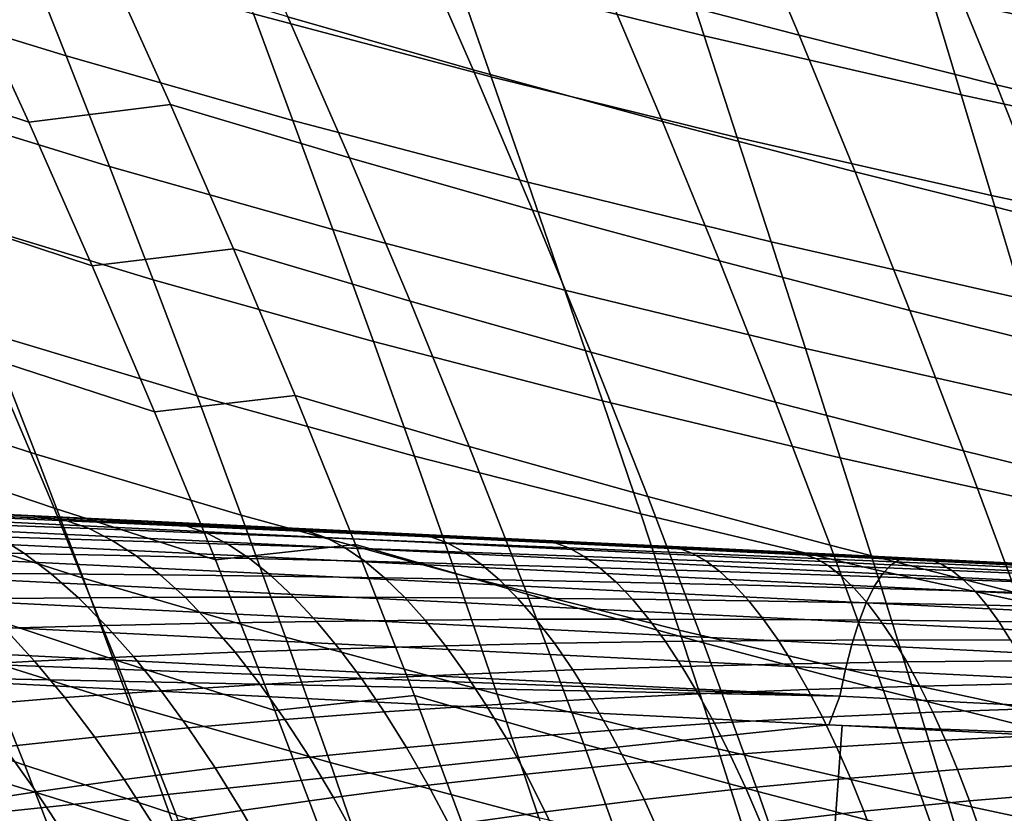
# Model space of a CAD drawing. Header units: metres. Extents: x -25 to 132, y -25 to 25.
# Tile 140 of 256: x 26.15 to 28.96, y 9.92 to 12.19. Entities that reach past the tile are written whole.
import ezdxf

# ---------------------------------------------------------------- set-up
doc = ezdxf.new("R2010")
doc.units = ezdxf.units.M
doc.layers.add('solid_12_061_071_XXX', color=7, linetype='CONTINUOUS')

msp = doc.modelspace()

# ---------------------------------------------------------------- linework, layer by layer
at = {"layer": 'solid_12_061_071_XXX'}
for points in [[(27.648829, 12.681458, 79.724388), (27.817831, 12.293667, 79.954895), (28.374325, 12.147432, 79.799515), (28.211538, 12.533328, 79.580048)], [(27.291101, 12.609614, 38.646351), (28.010946, 12.430842, 39.700844), (28.1033, 12.146366, 39.375706), (27.391764, 12.322473, 38.30864)], [(25.524174, 12.592406, 34.702324), (26.157631, 12.396644, 35.802086), (26.279734, 12.088529, 35.464615), (25.655859, 12.280524, 34.352661)], [(26.733553, 12.598068, 80.307289), (26.912964, 12.200327, 80.552597), (27.443132, 12.048524, 80.358093), (27.270557, 12.44382, 80.124306)], [(28.211538, 12.533328, 79.580048), (28.374325, 12.147432, 79.799515), (28.938671, 12.005689, 79.658173), (28.781796, 12.389837, 79.449234)], [(28.670816, 12.535176, 41.07106), (29.442549, 12.368931, 42.095802), (29.517378, 12.095306, 41.7845), (28.753036, 12.259482, 40.747169)], [(26.703081, 12.505798, 37.233761), (27.391764, 12.322473, 38.30864), (27.494408, 12.028385, 37.982967), (26.814425, 12.208618, 36.895809)], [(25.495972, 12.465826, 81.354866), (25.688768, 12.058348, 81.615974), (26.172237, 11.898863, 81.366745), (25.987059, 12.303079, 81.11734)], [(27.270557, 12.44382, 80.124306), (27.443132, 12.048524, 80.358093), (27.983896, 11.900667, 80.177643), (27.817831, 12.293667, 79.954895)], [(28.010946, 12.430842, 39.700844), (28.753036, 12.259482, 40.747169), (28.837584, 11.977476, 40.434383), (28.1033, 12.146366, 39.375706)], [(26.157631, 12.396644, 35.802086), (26.814425, 12.208618, 36.895809), (26.927456, 11.904054, 36.570351), (26.279734, 12.088529, 35.464615)], [(28.781796, 12.389837, 79.449234), (28.938671, 12.005689, 79.658173), (29.509039, 11.87028, 79.530312), (29.357746, 12.25288, 79.331314)], [(26.172237, 11.898863, 81.366745), (26.57769, 11.949301, 81.008583), (26.394299, 12.355766, 80.760651), (25.987059, 12.303079, 81.11734)], [(26.394299, 12.355766, 80.760651), (26.57769, 11.949301, 81.008583), (27.089251, 11.796725, 80.789124), (26.912964, 12.200327, 80.552597)], [(27.391764, 12.322473, 38.30864), (28.1033, 12.146366, 39.375706), (28.197741, 11.855169, 39.062122), (27.494408, 12.028385, 37.982967)], [(25.655859, 12.280524, 34.352661), (26.279734, 12.088529, 35.464615), (26.403202, 11.772576, 35.140091), (25.78874, 11.960539, 34.01643)], [(27.817831, 12.293667, 79.954895), (27.983896, 11.900667, 80.177643), (28.534185, 11.756588, 80.011688), (28.374325, 12.147432, 79.799515)], [(28.753036, 12.259482, 40.747169), (29.517378, 12.095306, 41.7845), (29.594604, 11.815572, 41.483822), (28.837584, 11.977476, 40.434383)], [(26.814425, 12.208618, 36.895809), (27.494408, 12.028385, 37.982967), (27.598869, 11.727153, 37.669304), (26.927456, 11.904054, 36.570351)], [(26.912964, 12.200327, 80.552597), (27.089251, 11.796725, 80.789124), (27.612633, 11.647641, 80.583641), (27.443132, 12.048524, 80.358093)], [(28.1033, 12.146366, 39.375706), (28.837584, 11.977476, 40.434383), (28.924311, 11.688965, 40.132671), (28.197741, 11.855169, 39.062122)], [(28.374325, 12.147432, 79.799515), (28.534185, 11.756588, 80.011688), (29.092623, 11.616841, 79.860275), (28.938671, 12.005689, 79.658173)], [(26.279734, 12.088529, 35.464615), (26.927456, 11.904054, 36.570351), (27.042006, 11.591907, 36.257351), (26.403202, 11.772576, 35.140091)], [(25.688768, 12.058348, 81.615974), (25.878029, 11.644221, 81.866982), (26.353994, 11.488287, 81.606628), (26.172237, 11.898863, 81.366745)], [(27.443132, 12.048524, 80.358093), (27.612633, 11.647641, 80.583641), (28.146925, 11.502347, 80.392662), (27.983896, 11.900667, 80.177643)], [(27.494408, 12.028385, 37.982967), (28.197741, 11.855169, 39.062122), (28.294117, 11.557056, 38.760067), (27.598869, 11.727153, 37.669304)], [(28.938671, 12.005689, 79.658173), (29.092623, 11.616841, 79.860275), (29.657396, 11.483222, 79.7229), (29.509039, 11.87028, 79.530312)], [(28.837584, 11.977476, 40.434383), (29.594604, 11.815572, 41.483822), (29.674097, 11.529537, 41.193748), (28.924311, 11.688965, 40.132671)], [(25.78874, 11.960539, 34.01643), (26.403202, 11.772576, 35.140091), (26.527851, 11.448586, 34.828484), (25.922625, 11.632246, 33.693604)], [(26.353994, 11.488287, 81.606628), (26.757732, 11.536568, 81.247185), (26.57769, 11.949301, 81.008583), (26.172237, 11.898863, 81.366745)], [(26.57769, 11.949301, 81.008583), (26.757732, 11.536568, 81.247185), (27.262262, 11.387138, 81.016891), (27.089251, 11.796725, 80.789124)], [(26.927456, 11.904054, 36.570351), (27.598869, 11.727153, 37.669304), (27.704988, 11.418579, 37.367615), (27.042006, 11.591907, 36.257351)], [(27.983896, 11.900667, 80.177643), (28.146925, 11.502347, 80.392662), (28.691031, 11.36068, 80.216614), (28.534185, 11.756588, 80.011688)], [(28.197741, 11.855169, 39.062122), (28.924311, 11.688965, 40.132671), (29.013077, 11.393753, 39.842003), (28.294117, 11.557056, 38.760067)], [(27.089251, 11.796725, 80.789124), (27.262262, 11.387138, 81.016891), (27.778917, 11.241045, 80.800957), (27.612633, 11.647641, 80.583641)], [(26.403202, 11.772576, 35.140091), (27.042006, 11.591907, 36.257351), (27.157904, 11.271978, 35.956783), (26.527851, 11.448586, 34.828484)], [(28.534185, 11.756588, 80.011688), (28.691031, 11.36068, 80.216614), (29.243565, 11.22318, 80.055565), (29.092623, 11.616841, 79.860275)], [(27.598869, 11.727153, 37.669304), (28.294117, 11.557056, 38.760067), (28.392277, 11.251831, 38.469501), (27.704988, 11.418579, 37.367615)], [(28.924311, 11.688965, 40.132671), (29.674097, 11.529537, 41.193748), (29.755714, 11.237011, 40.914242), (29.013077, 11.393753, 39.842003)], [(25.878029, 11.644221, 81.866982), (26.063467, 11.223291, 82.107826), (26.532055, 11.071195, 81.836937), (26.353994, 11.488287, 81.606628)], [(25.922625, 11.632246, 33.693604), (26.527851, 11.448586, 34.828484), (26.653492, 11.116353, 34.52977), (26.057306, 11.295439, 33.384151)], [(27.612633, 11.647641, 80.583641), (27.778917, 11.241045, 80.800957), (28.306776, 11.098578, 80.599945), (28.146925, 11.502347, 80.392662)], [(27.042006, 11.591907, 36.257351), (27.704988, 11.418579, 37.367615), (27.812605, 11.102467, 37.077873), (27.157904, 11.271978, 35.956783)], [(28.294117, 11.557056, 38.760067), (29.013077, 11.393753, 39.842003), (29.103737, 11.09165, 39.562347), (28.392277, 11.251831, 38.469501)], [(26.532055, 11.071195, 81.836937), (26.934162, 11.117409, 81.476418), (26.757732, 11.536568, 81.247185), (26.353994, 11.488287, 81.606628)], [(26.757732, 11.536568, 81.247185), (26.934162, 11.117409, 81.476418), (27.431747, 10.971403, 81.235832), (27.262262, 11.387138, 81.016891)], [(28.146925, 11.502347, 80.392662), (28.306776, 11.098578, 80.599945), (28.844719, 10.959579, 80.414276), (28.691031, 11.36068, 80.216614)], [(25.486416, 11.481763, 32.232838), (26.057306, 11.295439, 33.384151), (26.192503, 10.949863, 33.088066), (25.630911, 11.13107, 31.926313)], [(26.527851, 11.448586, 34.828484), (27.157904, 11.271978, 35.956783), (27.274967, 10.944062, 35.668621), (26.653492, 11.116353, 34.52977)], [(27.704988, 11.418579, 37.367615), (28.392277, 11.251831, 38.469501), (28.492069, 10.9393, 38.190399), (27.812605, 11.102467, 37.077873)], [(25.608545, 11.379149, 82.390076), (25.797422, 10.946959, 82.630981), (26.244797, 10.7954, 82.338455), (26.063467, 11.223291, 82.107826)], [(27.262262, 11.387138, 81.016891), (27.431747, 10.971403, 81.235832), (27.94174, 10.828573, 81.009979), (27.778917, 11.241045, 80.800957)], [(28.691031, 11.36068, 80.216614), (28.844719, 10.959579, 80.414276), (29.391359, 10.824577, 80.244034), (29.243565, 11.22318, 80.055565)], [(26.057306, 11.295439, 33.384151), (26.653492, 11.116353, 34.52977), (26.779854, 10.77562, 34.243935), (26.192503, 10.949863, 33.088066)], [(27.157904, 11.271978, 35.956783), (27.812605, 11.102467, 37.077873), (27.921551, 10.778611, 36.800049), (27.274967, 10.944062, 35.668621)], [(27.778917, 11.241045, 80.800957), (27.94174, 10.828573, 81.009979), (28.463207, 10.689199, 80.799431), (28.306776, 11.098578, 80.599945)], [(28.392277, 11.251831, 38.469501), (29.103737, 11.09165, 39.562347), (29.196148, 10.782462, 39.293678), (28.492069, 10.9393, 38.190399)], [(26.063467, 11.223291, 82.107826), (26.244797, 10.7954, 82.338455), (26.706144, 10.647424, 82.057594), (26.532055, 11.071195, 81.836937)], [(25.630911, 11.13107, 31.926313), (26.192503, 10.949863, 33.088066), (26.327896, 10.595249, 32.805351), (25.775362, 10.771059, 31.633644)], [(26.706144, 10.647424, 82.057594), (27.106701, 10.69165, 81.696198), (26.934162, 11.117409, 81.476418), (26.532055, 11.071195, 81.836937)], [(26.934162, 11.117409, 81.476418), (27.106701, 10.69165, 81.696198), (27.597433, 10.549351, 81.445877), (27.431747, 10.971403, 81.235832)], [(26.653492, 11.116353, 34.52977), (27.274967, 10.944062, 35.668621), (27.392942, 10.607903, 35.392853), (26.779854, 10.77562, 34.243935)], [(27.812605, 11.102467, 37.077873), (28.492069, 10.9393, 38.190399), (28.59333, 10.619258, 37.922733), (27.921551, 10.778611, 36.800049)], [(28.306776, 11.098578, 80.599945), (28.463207, 10.689199, 80.799431), (28.995018, 10.55313, 80.604607), (28.844719, 10.959579, 80.414276)], [(22.184422, 10.944852, 137.411087), (28.637184, 10.633205, 139.188629), (28.661581, 10.648509, 139.102371), (22.208569, 10.959671, 137.326172)], [(22.208569, 10.959671, 137.326172), (28.661581, 10.648509, 139.102371), (25.919558, 10.786181, 138.255295), (22.224493, 10.964267, 137.237152)], [(26.192503, 10.949863, 33.088066), (26.779854, 10.77562, 34.243935), (26.906631, 10.426114, 33.970982), (26.327896, 10.595249, 32.805351)], [(27.431747, 10.971403, 81.235832), (27.597433, 10.549351, 81.445877), (28.100836, 10.410059, 81.210632), (27.94174, 10.828573, 81.009979)], [(28.844719, 10.959579, 80.414276), (28.995018, 10.55313, 80.604607), (29.53578, 10.420879, 80.425613), (29.391359, 10.824577, 80.244034)], [(22.160448, 10.91963, 137.493576), (28.612972, 10.607179, 139.272324), (28.637184, 10.633205, 139.188629), (22.184422, 10.944852, 137.411087)], [(25.797422, 10.946959, 82.630981), (25.981737, 10.507358, 82.861015), (26.421732, 10.360387, 82.5588), (26.244797, 10.7954, 82.338455)], [(27.274967, 10.944062, 35.668621), (27.921551, 10.778611, 36.800049), (28.031576, 10.446757, 36.534138), (27.392942, 10.607903, 35.392853)], [(28.492069, 10.9393, 38.190399), (29.196148, 10.782462, 39.293678), (29.290154, 10.465987, 39.035965), (28.59333, 10.619258, 37.922733)], [(22.136986, 10.884367, 137.572433), (28.5893, 10.57081, 139.352249), (28.612972, 10.607179, 139.272324), (22.160448, 10.91963, 137.493576)], [(22.114372, 10.839564, 137.646561), (28.566517, 10.524634, 139.4272), (28.5893, 10.57081, 139.352249), (22.136986, 10.884367, 137.572433)], [(22.092928, 10.785859, 137.714905), (28.544954, 10.469331, 139.496094), (28.566517, 10.524634, 139.4272), (22.114372, 10.839564, 137.646561)], [(27.94174, 10.828573, 81.009979), (28.100836, 10.410059, 81.210632), (28.615971, 10.274047, 80.991043), (28.463207, 10.689199, 80.799431)], [(22.072958, 10.724019, 137.776474), (28.524933, 10.405712, 139.557907), (28.544954, 10.469331, 139.496094), (22.092928, 10.785859, 137.714905)], [(25.855934, 10.788466, 134.499863), (25.915869, 10.786451, 134.595734), (26.191805, 10.772574, 134.661484)], [(25.855934, 10.788466, 134.499863), (26.191805, 10.772574, 134.661484), (26.281225, 10.759418, 134.536133), (25.941504, 10.77424, 134.363068)], [(25.919558, 10.786181, 138.255295), (26.208714, 10.772336, 134.723068), (25.915869, 10.786451, 134.595734)], [(26.191805, 10.772574, 134.661484), (25.915869, 10.786451, 134.595734), (26.208714, 10.772336, 134.723068)], [(25.919558, 10.786181, 138.255295), (28.668852, 10.653679, 139.010666), (26.513845, 10.757629, 134.850449), (26.208714, 10.772336, 134.723068)], [(28.661581, 10.648509, 139.102371), (28.668852, 10.653679, 139.010666), (25.919558, 10.786181, 138.255295)], [(26.244797, 10.7954, 82.338455), (26.421732, 10.360387, 82.5588), (26.875984, 10.216816, 82.268547), (26.706144, 10.647424, 82.057594)], [(25.775362, 10.771059, 31.633644), (26.327896, 10.595249, 32.805351), (26.463165, 10.231322, 32.536015), (25.919434, 10.40146, 31.354834)], [(26.281225, 10.759418, 134.536133), (26.344971, 10.736712, 134.400055), (26.011972, 10.749372, 134.220306), (25.941504, 10.77424, 134.363068)], [(26.191805, 10.772574, 134.661484), (26.208714, 10.772336, 134.723068), (26.513845, 10.757629, 134.850449)], [(26.281225, 10.759418, 134.536133), (26.191805, 10.772574, 134.661484), (26.513845, 10.757629, 134.850449), (26.530693, 10.75647, 134.816757)], [(26.624662, 10.744256, 134.702347), (26.68222, 10.723577, 134.572891), (26.344971, 10.736712, 134.400055), (26.281225, 10.759418, 134.536133)], [(26.530693, 10.75647, 134.816757), (26.624662, 10.744256, 134.702347), (26.281225, 10.759418, 134.536133)], [(28.668852, 10.653679, 139.010666), (26.831476, 10.74232, 134.978058), (26.513845, 10.757629, 134.850449)], [(26.530693, 10.75647, 134.816757), (26.513845, 10.757629, 134.850449), (26.831476, 10.74232, 134.978058)], [(26.624662, 10.744256, 134.702347), (26.530693, 10.75647, 134.816757), (26.831476, 10.74232, 134.978058), (26.872355, 10.740166, 134.965836)], [(26.779854, 10.77562, 34.243935), (27.392942, 10.607903, 35.392853), (27.511536, 10.263227, 35.129482), (26.906631, 10.426114, 33.970982)], [(27.921551, 10.778611, 36.800049), (28.59333, 10.619258, 37.922733), (28.695827, 10.291453, 37.666496), (28.031576, 10.446757, 36.534138)], [(22.054749, 10.654922, 137.830399), (28.506746, 10.334714, 139.61174), (28.524933, 10.405712, 139.557907), (22.072958, 10.724019, 137.776474)], [(26.344971, 10.736712, 134.400055), (26.411043, 10.703239, 134.267334), (26.084953, 10.713152, 134.081268), (26.011972, 10.749372, 134.220306)], [(26.68222, 10.723577, 134.572891), (26.741915, 10.692697, 134.446457), (26.411043, 10.703239, 134.267334), (26.344971, 10.736712, 134.400055)], [(26.971539, 10.72877, 134.861893), (27.023436, 10.709979, 134.738937), (26.68222, 10.723577, 134.572891), (26.624662, 10.744256, 134.702347)], [(26.872355, 10.740166, 134.965836), (26.971539, 10.72877, 134.861893), (26.624662, 10.744256, 134.702347)], [(27.023436, 10.709979, 134.738937), (27.077274, 10.681531, 134.618698), (26.741915, 10.692697, 134.446457), (26.68222, 10.723577, 134.572891)], [(28.668852, 10.653679, 139.010666), (27.16074, 10.72645, 135.105606), (26.831476, 10.74232, 134.978058)], [(26.872355, 10.740166, 134.965836), (26.831476, 10.74232, 134.978058), (27.16074, 10.72645, 135.105606)], [(26.971539, 10.72877, 134.861893), (26.872355, 10.740166, 134.965836), (27.16074, 10.72645, 135.105606), (27.216553, 10.723684, 135.108948)], [(27.321585, 10.712981, 135.014954), (27.368334, 10.695938, 134.898331), (27.023436, 10.709979, 134.738937), (26.971539, 10.72877, 134.861893)], [(27.216553, 10.723684, 135.108948), (27.321585, 10.712981, 135.014954), (26.971539, 10.72877, 134.861893)], [(28.668852, 10.653679, 139.010666), (27.506035, 10.709807, 135.233917), (27.16074, 10.72645, 135.105606)], [(27.216553, 10.723684, 135.108948), (27.16074, 10.72645, 135.105606), (27.506035, 10.709807, 135.233917)], [(27.321585, 10.712981, 135.014954), (27.216553, 10.723684, 135.108948), (27.506035, 10.709807, 135.233917), (27.563059, 10.707042, 135.246338)], [(26.084953, 10.713152, 134.081268), (26.159973, 10.665789, 133.946732), (25.846537, 10.671567, 133.747787), (25.763939, 10.722416, 133.888214)], [(26.411043, 10.703239, 134.267334), (26.479006, 10.659193, 134.138718), (26.159973, 10.665789, 133.946732), (26.084953, 10.713152, 134.081268)], [(26.741915, 10.692697, 134.446457), (26.803343, 10.651792, 134.323746), (26.479006, 10.659193, 134.138718), (26.411043, 10.703239, 134.267334)], [(27.368334, 10.695938, 134.898331), (27.41683, 10.669757, 134.784134), (27.077274, 10.681531, 134.618698), (27.023436, 10.709979, 134.738937)], [(27.674532, 10.696909, 135.161728), (27.716633, 10.681469, 135.051224), (27.368334, 10.695938, 134.898331), (27.321585, 10.712981, 135.014954)], [(27.563059, 10.707042, 135.246338), (27.674532, 10.696909, 135.161728), (27.321585, 10.712981, 135.014954)], [(27.716633, 10.681469, 135.051224), (27.76029, 10.657388, 134.942871), (27.41683, 10.669757, 134.784134), (27.368334, 10.695938, 134.898331)], [(27.563059, 10.707042, 135.246338), (27.506035, 10.709807, 135.233917), (28.668852, 10.653679, 139.010666), (27.870371, 10.692247, 135.363617)], [(27.674532, 10.696909, 135.161728), (27.563059, 10.707042, 135.246338), (27.870371, 10.692247, 135.363617), (27.911154, 10.690282, 135.377838)], [(27.674532, 10.696909, 135.161728), (27.911154, 10.690282, 135.377838), (28.030119, 10.680573, 135.302505)], [(28.030119, 10.680573, 135.302505), (28.068056, 10.666592, 135.19783), (27.716633, 10.681469, 135.051224), (27.674532, 10.696909, 135.161728)], [(26.159973, 10.665789, 133.946732), (26.236603, 10.607551, 133.817459), (25.93084, 10.609276, 133.613083), (25.846537, 10.671567, 133.747787)], [(26.875984, 10.216816, 82.268547), (27.275061, 10.259124, 81.906448), (27.106701, 10.69165, 81.696198), (26.706144, 10.647424, 82.057594)], [(27.077274, 10.681531, 134.618698), (27.132685, 10.643587, 134.501816), (26.803343, 10.651792, 134.323746), (26.741915, 10.692697, 134.446457)], [(27.41683, 10.669757, 134.784134), (27.466734, 10.634589, 134.672974), (27.132685, 10.643587, 134.501816), (27.077274, 10.681531, 134.618698)], [(27.106701, 10.69165, 81.696198), (27.275061, 10.259124, 81.906448), (27.759048, 10.120811, 81.64695), (27.597433, 10.549351, 81.445877)], [(27.76029, 10.657388, 134.942871), (27.805187, 10.624802, 134.837265), (27.466734, 10.634589, 134.672974), (27.41683, 10.669757, 134.784134)], [(28.068056, 10.666592, 135.19783), (28.107359, 10.644436, 135.095078), (27.76029, 10.657388, 134.942871), (27.716633, 10.681469, 135.051224)], [(28.668852, 10.653679, 139.010666), (27.911154, 10.690282, 135.377838), (27.870371, 10.692247, 135.363617)], [(28.668852, 10.653679, 139.010666), (28.15493, 10.678533, 135.461624), (27.911154, 10.690282, 135.377838)], [(28.030119, 10.680573, 135.302505), (27.911154, 10.690282, 135.377838), (28.15493, 10.678533, 135.461624)], [(28.030119, 10.680573, 135.302505), (28.15493, 10.678533, 135.461624), (28.388096, 10.663996, 135.437561)], [(28.388096, 10.663996, 135.437561), (28.422333, 10.651326, 135.338394), (28.068056, 10.666592, 135.19783), (28.030119, 10.680573, 135.302505)], [(28.668852, 10.653679, 139.010666), (28.449108, 10.664354, 135.56012), (28.15493, 10.678533, 135.461624)], [(28.388096, 10.663996, 135.437561), (28.15493, 10.678533, 135.461624), (28.449108, 10.664354, 135.56012)], [(28.463207, 10.689199, 80.799431), (28.615971, 10.274047, 80.991043), (29.141685, 10.14117, 80.787529), (28.995018, 10.55313, 80.604607)], [(22.038557, 10.579556, 137.8759), (28.490662, 10.25738, 139.656799), (28.506746, 10.334714, 139.61174), (22.054749, 10.654922, 137.830399)], [(25.557755, 10.654762, 83.175682), (25.744583, 10.202624, 83.403992), (26.161188, 10.060187, 83.080109), (25.981737, 10.507358, 82.861015)], [(26.479006, 10.659193, 134.138718), (26.548471, 10.604821, 134.014938), (26.236603, 10.607551, 133.817459), (26.159973, 10.665789, 133.946732)], [(26.803343, 10.651792, 134.323746), (26.866156, 10.601094, 134.20546), (26.548471, 10.604821, 134.014938), (26.479006, 10.659193, 134.138718)], [(27.132685, 10.643587, 134.501816), (27.189354, 10.596365, 134.388992), (26.866156, 10.601094, 134.20546), (26.803343, 10.651792, 134.323746)], [(27.466734, 10.634589, 134.672974), (27.517763, 10.590634, 134.565506), (27.189354, 10.596365, 134.388992), (27.132685, 10.643587, 134.501816)], [(28.107359, 10.644436, 135.095078), (28.147736, 10.614232, 134.994812), (27.805187, 10.624802, 134.837265), (27.76029, 10.657388, 134.942871)], [(28.422333, 10.651326, 135.338394), (28.457752, 10.630919, 135.240936), (28.107359, 10.644436, 135.095078), (28.068056, 10.666592, 135.19783)], [(28.457752, 10.630919, 135.240936), (28.49408, 10.602889, 135.145721), (28.147736, 10.614232, 134.994812), (28.107359, 10.644436, 135.095078)], [(28.388096, 10.663996, 135.437561), (28.449108, 10.664354, 135.56012), (28.748215, 10.647198, 135.5672)], [(28.748215, 10.647198, 135.5672), (28.779198, 10.635692, 135.473175), (28.422333, 10.651326, 135.338394), (28.388096, 10.663996, 135.437561)], [(28.779198, 10.635692, 135.473175), (28.811182, 10.616849, 135.380661), (28.457752, 10.630919, 135.240936), (28.422333, 10.651326, 135.338394)], [(28.668852, 10.653679, 139.010666), (28.752956, 10.64971, 135.658966), (28.449108, 10.664354, 135.56012)], [(28.748215, 10.647198, 135.5672), (28.449108, 10.664354, 135.56012), (28.752956, 10.64971, 135.658966)], [(28.637184, 10.633205, 139.188629), (35.092022, 10.321422, 140.95874), (35.116714, 10.337221, 140.871216), (28.661581, 10.648509, 139.102371)], [(28.661581, 10.648509, 139.102371), (35.116714, 10.337221, 140.871216), (30.280937, 10.575984, 139.452499), (28.668852, 10.653679, 139.010666)], [(28.668852, 10.653679, 139.010666), (30.280937, 10.575984, 139.452499), (29.068739, 10.63449, 135.758591), (28.752956, 10.64971, 135.658966)], [(29.110249, 10.630203, 135.691803), (28.748215, 10.647198, 135.5672), (28.752956, 10.64971, 135.658966), (29.068739, 10.63449, 135.758591)], [(29.110249, 10.630203, 135.691803), (29.138397, 10.61971, 135.602463), (28.779198, 10.635692, 135.473175), (28.748215, 10.647198, 135.5672)], [(27.805187, 10.624802, 134.837265), (27.85107, 10.583897, 134.735031), (27.517763, 10.590634, 134.565506), (27.466734, 10.634589, 134.672974)], [(28.147736, 10.614232, 134.994812), (28.188959, 10.576152, 134.897614), (27.85107, 10.583897, 134.735031), (27.805187, 10.624802, 134.837265)], [(28.49408, 10.602889, 135.145721), (28.531113, 10.567399, 135.053314), (28.188959, 10.576152, 134.897614), (28.147736, 10.614232, 134.994812)], [(28.811182, 10.616849, 135.380661), (28.843912, 10.590782, 135.290176), (28.49408, 10.602889, 135.145721), (28.457752, 10.630919, 135.240936)], [(28.59333, 10.619258, 37.922733), (29.290154, 10.465987, 39.035965), (29.38553, 10.141973, 38.7892), (28.695827, 10.291453, 37.666496)], [(28.612972, 10.607179, 139.272324), (35.067528, 10.294581, 141.043594), (35.092022, 10.321422, 140.95874), (28.637184, 10.633205, 139.188629)], [(29.138397, 10.61971, 135.602463), (29.167377, 10.602249, 135.514481), (28.811182, 10.616849, 135.380661), (28.779198, 10.635692, 135.473175)], [(29.167377, 10.602249, 135.514481), (29.196945, 10.577923, 135.428329), (28.843912, 10.590782, 135.290176), (28.811182, 10.616849, 135.380661)], [(26.236603, 10.607551, 133.817459), (26.314444, 10.53877, 133.694229), (26.016401, 10.535898, 133.484909), (25.93084, 10.609276, 133.613083)], [(26.548471, 10.604821, 134.014938), (26.619083, 10.540435, 133.896713), (26.314444, 10.53877, 133.694229), (26.236603, 10.607551, 133.817459)], [(26.327896, 10.595249, 32.805351), (26.906631, 10.426114, 33.970982), (27.033524, 10.067559, 33.710922), (26.463165, 10.231322, 32.536015)], [(26.866156, 10.601094, 134.20546), (26.930037, 10.540894, 134.0923), (26.619083, 10.540435, 133.896713), (26.548471, 10.604821, 134.014938)], [(27.189354, 10.596365, 134.388992), (27.247, 10.540133, 134.280869), (26.930037, 10.540894, 134.0923), (26.866156, 10.601094, 134.20546)], [(27.517763, 10.590634, 134.565506), (27.56967, 10.538141, 134.462372), (27.247, 10.540133, 134.280869), (27.189354, 10.596365, 134.388992)], [(27.392942, 10.607903, 35.392853), (28.031576, 10.446757, 36.534138), (28.142406, 10.106629, 36.280136), (27.511536, 10.263227, 35.129482)], [(27.85107, 10.583897, 134.735031), (27.897726, 10.534905, 134.63678), (27.56967, 10.538141, 134.462372), (27.517763, 10.590634, 134.565506)], [(28.188959, 10.576152, 134.897614), (28.230843, 10.530411, 134.804062), (27.897726, 10.534905, 134.63678), (27.85107, 10.583897, 134.735031)], [(28.843912, 10.590782, 135.290176), (28.877209, 10.557636, 135.20224), (28.531113, 10.567399, 135.053314), (28.49408, 10.602889, 135.145721)], [(28.5893, 10.57081, 139.352249), (35.043602, 10.257109, 141.124496), (35.067528, 10.294581, 141.043594), (28.612972, 10.607179, 139.272324)], [(29.196945, 10.577923, 135.428329), (29.226938, 10.546868, 135.344513), (28.877209, 10.557636, 135.20224), (28.843912, 10.590782, 135.290176)], [(22.038557, 10.579556, 137.8759), (22.015697, 10.499427, 137.909882), (22.053068, 10.497548, 137.920227), (28.490662, 10.25738, 139.656799)], [(28.531113, 10.567399, 135.053314), (28.568691, 10.524647, 134.964249), (28.230843, 10.530411, 134.804062), (28.188959, 10.576152, 134.897614)], [(28.877209, 10.557636, 135.20224), (28.910933, 10.5176, 135.117386), (28.568691, 10.524647, 134.964249), (28.531113, 10.567399, 135.053314)], [(28.566517, 10.524634, 139.4272), (35.020611, 10.209569, 141.200211), (35.043602, 10.257109, 141.124496), (28.5893, 10.57081, 139.352249)], [(29.226938, 10.546868, 135.344513), (29.25724, 10.509261, 135.263535), (28.910933, 10.5176, 135.117386), (28.877209, 10.557636, 135.20224)], [(26.314444, 10.53877, 133.694229), (26.39299, 10.459839, 133.577682), (26.102676, 10.451854, 133.363968), (26.016401, 10.535898, 133.484909)], [(26.619083, 10.540435, 133.896713), (26.690376, 10.466402, 133.784714), (26.39299, 10.459839, 133.577682), (26.314444, 10.53877, 133.694229)], [(26.930037, 10.540894, 134.0923), (26.994555, 10.471536, 133.984879), (26.690376, 10.466402, 133.784714), (26.619083, 10.540435, 133.896713)], [(27.247, 10.540133, 134.280869), (27.305227, 10.475213, 134.178055), (26.994555, 10.471536, 133.984879), (26.930037, 10.540894, 134.0923)], [(27.56967, 10.538141, 134.462372), (27.622087, 10.477412, 134.364136), (27.305227, 10.475213, 134.178055), (27.247, 10.540133, 134.280869)], [(27.897726, 10.534905, 134.63678), (27.944815, 10.478108, 134.543015), (27.622087, 10.477412, 134.364136), (27.56967, 10.538141, 134.462372)], [(27.597433, 10.549351, 81.445877), (27.759048, 10.120811, 81.64695), (28.255943, 9.985333, 81.402832), (28.100836, 10.410059, 81.210632)], [(28.230843, 10.530411, 134.804062), (28.273071, 10.477273, 134.714661), (27.944815, 10.478108, 134.543015), (27.897726, 10.534905, 134.63678)], [(28.568691, 10.524647, 134.964249), (28.606522, 10.474881, 134.878998), (28.273071, 10.477273, 134.714661), (28.230843, 10.530411, 134.804062)], [(25.981737, 10.507358, 82.861015), (26.161188, 10.060187, 83.080109), (26.593985, 9.918095, 82.768791), (26.421732, 10.360387, 82.5588)], [(28.544954, 10.469331, 139.496094), (34.998901, 10.152683, 141.269592), (35.020611, 10.209569, 141.200211), (28.566517, 10.524634, 139.4272)], [(28.910933, 10.5176, 135.117386), (28.944811, 10.470904, 135.036057), (28.606522, 10.474881, 134.878998), (28.568691, 10.524647, 134.964249)], [(29.25724, 10.509261, 135.263535), (29.287596, 10.465319, 135.185837), (28.944811, 10.470904, 135.036057), (28.910933, 10.5176, 135.117386)], [(28.490662, 10.25738, 139.656799), (22.053068, 10.497548, 137.920227), (25.671965, 10.315702, 138.919922)], [(26.994555, 10.471536, 133.984879), (27.059383, 10.393415, 133.883835), (26.76198, 10.383148, 133.679581), (26.690376, 10.466402, 133.784714)], [(27.305227, 10.475213, 134.178055), (27.363747, 10.401977, 134.081161), (27.059383, 10.393415, 133.883835), (26.994555, 10.471536, 133.984879)], [(27.622087, 10.477412, 134.364136), (27.674765, 10.408795, 134.271362), (27.363747, 10.401977, 134.081161), (27.305227, 10.475213, 134.178055)], [(27.944815, 10.478108, 134.543015), (27.992113, 10.413832, 134.45433), (27.674765, 10.408795, 134.271362), (27.622087, 10.477412, 134.364136)], [(28.273071, 10.477273, 134.714661), (28.315454, 10.417042, 134.629944), (27.992113, 10.413832, 134.45433), (27.944815, 10.478108, 134.543015)], [(28.606522, 10.474881, 134.878998), (28.644442, 10.418385, 134.798111), (28.315454, 10.417042, 134.629944), (28.273071, 10.477273, 134.714661)], [(28.944811, 10.470904, 135.036057), (28.978706, 10.417815, 134.958755), (28.644442, 10.418385, 134.798111), (28.606522, 10.474881, 134.878998)], [(29.287596, 10.465319, 135.185837), (29.31789, 10.415292, 135.111877), (28.978706, 10.417815, 134.958755), (28.944811, 10.470904, 135.036057)], [(26.102676, 10.451854, 133.363968), (26.189205, 10.357625, 133.250946), (25.914358, 10.342411, 133.026993), (25.819698, 10.442461, 133.143692)], [(26.39299, 10.459839, 133.577682), (26.47183, 10.371211, 133.468552), (26.189205, 10.357625, 133.250946), (26.102676, 10.451854, 133.363968)], [(26.690376, 10.466402, 133.784714), (26.76198, 10.383148, 133.679581), (26.47183, 10.371211, 133.468552), (26.39299, 10.459839, 133.577682)], [(28.031576, 10.446757, 36.534138), (28.695827, 10.291453, 37.666496), (28.799294, 9.955608, 37.421692), (28.142406, 10.106629, 36.280136)], [(28.524933, 10.405712, 139.557907), (34.978802, 10.087314, 141.331589), (34.998901, 10.152683, 141.269592), (28.544954, 10.469331, 139.496094)], [(26.906631, 10.426114, 33.970982), (27.511536, 10.263227, 35.129482), (27.630461, 9.909755, 34.87851), (27.033524, 10.067559, 33.710922)], [(27.992113, 10.413832, 134.45433), (28.039339, 10.342443, 134.371216), (27.727381, 10.332685, 134.184616), (27.674765, 10.408795, 134.271362)], [(28.315454, 10.417042, 134.629944), (28.357735, 10.350063, 134.5504), (28.039339, 10.342443, 134.371216), (27.992113, 10.413832, 134.45433)], [(28.644442, 10.418385, 134.798111), (28.682217, 10.355483, 134.722), (28.357735, 10.350063, 134.5504), (28.315454, 10.417042, 134.629944)], [(28.978706, 10.417815, 134.958755), (29.012407, 10.358638, 134.885925), (28.682217, 10.355483, 134.722), (28.644442, 10.418385, 134.798111)], [(25.919434, 10.40146, 31.354834), (26.463165, 10.231322, 32.536015), (26.59799, 9.857811, 32.280048), (26.062788, 10.022005, 31.089884)], [(27.059383, 10.393415, 133.883835), (27.124136, 10.306983, 133.789764), (26.833471, 10.291149, 133.581924), (26.76198, 10.383148, 133.679581)], [(27.363747, 10.401977, 134.081161), (27.422205, 10.320845, 133.990738), (27.124136, 10.306983, 133.789764), (27.059383, 10.393415, 133.883835)], [(27.674765, 10.408795, 134.271362), (27.727381, 10.332685, 134.184616), (27.422205, 10.320845, 133.990738), (27.363747, 10.401977, 134.081161)], [(28.100836, 10.410059, 81.210632), (28.255943, 9.985333, 81.402832), (28.764809, 9.852955, 81.174698), (28.615971, 10.274047, 80.991043)], [(28.506746, 10.334714, 139.61174), (34.960613, 10.01445, 141.385269), (34.978802, 10.087314, 141.331589), (28.524933, 10.405712, 139.557907)], [(26.189205, 10.357625, 133.250946), (26.27548, 10.253751, 133.14653), (26.008656, 10.23225, 132.919449), (25.914358, 10.342411, 133.026993)], [(26.47183, 10.371211, 133.468552), (26.550501, 10.273395, 133.367447), (26.27548, 10.253751, 133.14653), (26.189205, 10.357625, 133.250946)], [(26.421732, 10.360387, 82.5588), (26.593985, 9.918095, 82.768791), (27.0413, 9.77921, 82.469711), (26.875984, 10.216816, 82.268547)], [(26.76198, 10.383148, 133.679581), (26.833471, 10.291149, 133.581924), (26.550501, 10.273395, 133.367447), (26.47183, 10.371211, 133.468552)], [(28.682217, 10.355483, 134.722), (29.012407, 10.358638, 134.885925), (29.045675, 10.293713, 134.817947), (28.719587, 10.286536, 134.651123)], [(27.422205, 10.320845, 133.990738), (27.727381, 10.332685, 134.184616), (27.7796, 10.249515, 134.10434), (27.480234, 10.232282, 133.907272)], [(27.727381, 10.332685, 134.184616), (28.039339, 10.342443, 134.371216), (28.086178, 10.264354, 134.294128), (27.7796, 10.249515, 134.10434)], [(28.039339, 10.342443, 134.371216), (28.357735, 10.350063, 134.5504), (28.399628, 10.276721, 134.476456), (28.086178, 10.264354, 134.294128)], [(28.357735, 10.350063, 134.5504), (28.682217, 10.355483, 134.722), (28.719587, 10.286536, 134.651123), (28.399628, 10.276721, 134.476456)], [(28.490662, 10.25738, 139.656799), (34.944614, 9.935197, 141.42981), (34.960613, 10.01445, 141.385269), (28.506746, 10.334714, 139.61174)], [(25.671965, 10.315702, 138.919922), (21.968496, 9.492593, 138.299957), (28.459621, 10.175681, 139.687637)], [(28.490662, 10.25738, 139.656799), (25.671965, 10.315702, 138.919922), (28.459621, 10.175681, 139.687637)], [(26.833471, 10.291149, 133.581924), (27.124136, 10.306983, 133.789764), (27.188406, 10.212732, 133.703171), (26.904408, 10.190932, 133.492294)], [(27.124136, 10.306983, 133.789764), (27.422205, 10.320845, 133.990738), (27.480234, 10.232282, 133.907272), (27.188406, 10.212732, 133.703171)], [(26.27548, 10.253751, 133.14653), (26.550501, 10.273395, 133.367447), (26.628515, 10.166947, 133.274902), (26.360977, 10.140824, 133.05127)], [(26.550501, 10.273395, 133.367447), (26.833471, 10.291149, 133.581924), (26.904408, 10.190932, 133.492294), (26.628515, 10.166947, 133.274902)], [(28.086178, 10.264354, 134.294128), (28.399628, 10.276721, 134.476456), (28.440977, 10.197441, 134.4086), (28.132444, 10.180015, 134.223572)], [(28.399628, 10.276721, 134.476456), (28.719587, 10.286536, 134.651123), (28.756432, 10.211944, 134.585907), (28.440977, 10.197441, 134.4086)], [(28.615971, 10.274047, 80.991043), (28.764809, 9.852955, 81.174698), (29.284479, 9.723538, 80.962959), (29.141685, 10.14117, 80.787529)], [(28.695827, 10.291453, 37.666496), (29.38553, 10.141973, 38.7892), (29.482023, 9.810147, 38.553387), (28.799294, 9.955608, 37.421692)], [(28.719587, 10.286536, 134.651123), (29.045675, 10.293713, 134.817947), (29.078415, 10.223413, 134.75528), (28.756432, 10.211944, 134.585907)], [(26.008656, 10.23225, 132.919449), (26.27548, 10.253751, 133.14653), (26.360977, 10.140824, 133.05127), (26.10202, 10.112607, 132.821671)], [(27.0413, 9.77921, 82.469711), (27.438961, 9.819657, 82.107117), (27.275061, 10.259124, 81.906448), (26.875984, 10.216816, 82.268547)], [(27.275061, 10.259124, 81.906448), (27.438961, 9.819657, 82.107117), (27.916317, 9.685614, 81.838982), (27.759048, 10.120811, 81.64695)], [(27.480234, 10.232282, 133.907272), (27.7796, 10.249515, 134.10434), (27.831198, 10.159768, 134.031052), (27.537575, 10.136801, 133.831299)], [(27.511536, 10.263227, 35.129482), (28.142406, 10.106629, 36.280136), (28.253761, 9.757951, 36.038055), (27.630461, 9.909755, 34.87851)], [(27.7796, 10.249515, 134.10434), (28.086178, 10.264354, 134.294128), (28.132444, 10.180015, 134.223572), (27.831198, 10.159768, 134.031052)], [(28.490662, 10.25738, 139.656799), (28.459621, 10.175681, 139.687637), (28.497089, 10.173799, 139.697952), (34.944614, 9.935197, 141.42981)], [(26.463165, 10.231322, 32.536015), (27.033524, 10.067559, 33.710922), (27.160223, 9.699682, 33.463745), (26.59799, 9.857811, 32.280048)], [(27.188406, 10.212732, 133.703171), (27.480234, 10.232282, 133.907272), (27.537575, 10.136801, 133.831299), (27.251898, 10.111209, 133.624588)], [(28.756432, 10.211944, 134.585907), (29.078415, 10.223413, 134.75528), (29.11035, 10.148144, 134.698212), (28.79245, 10.132132, 134.526688)], [(25.554504, 10.192702, 29.894304), (26.062788, 10.022005, 31.089884), (26.205091, 9.632424, 30.838795), (25.705452, 9.796577, 29.634506)], [(25.744583, 10.202624, 83.403992), (25.926035, 9.742476, 83.620705), (26.33548, 9.605294, 83.288193), (26.161188, 10.060187, 83.080109)], [(26.628515, 10.166947, 133.274902), (26.904408, 10.190932, 133.492294), (26.974447, 10.083078, 133.411224), (26.705494, 10.052488, 133.191513)], [(26.904408, 10.190932, 133.492294), (27.188406, 10.212732, 133.703171), (27.251898, 10.111209, 133.624588), (26.974447, 10.083078, 133.411224)], [(28.132444, 10.180015, 134.223572), (28.440977, 10.197441, 134.4086), (28.481466, 10.112675, 134.347168), (28.177797, 10.089907, 134.159882)], [(28.440977, 10.197441, 134.4086), (28.756432, 10.211944, 134.585907), (28.79245, 10.132132, 134.526688), (28.481466, 10.112675, 134.347168)], [(28.459621, 10.175681, 139.687637), (21.968496, 9.492593, 138.299957), (28.423347, 9.143338, 140.067734), (28.497089, 10.173799, 139.697952)], [(26.360977, 10.140824, 133.05127), (26.628515, 10.166947, 133.274902), (26.705494, 10.052488, 133.191513), (26.445267, 10.019501, 132.965759)], [(27.831198, 10.159768, 134.031052), (28.132444, 10.180015, 134.223572), (28.177797, 10.089907, 134.159882), (27.881804, 10.063957, 133.965118)], [(30.039171, 10.096352, 140.121933), (28.497089, 10.173799, 139.697952), (28.423347, 9.143338, 140.067734)], [(34.944614, 9.935197, 141.42981), (28.497089, 10.173799, 139.697952), (30.039171, 10.096352, 140.121933)], [(26.10202, 10.112607, 132.821671), (26.360977, 10.140824, 133.05127), (26.445267, 10.019501, 132.965759), (26.193975, 9.984173, 132.734268)], [(27.251898, 10.111209, 133.624588), (27.537575, 10.136801, 133.831299), (27.593826, 10.034946, 133.763199), (27.314177, 10.002994, 133.554443)], [(27.537575, 10.136801, 133.831299), (27.831198, 10.159768, 134.031052), (27.881804, 10.063957, 133.965118), (27.593826, 10.034946, 133.763199)], [(28.481466, 10.112675, 134.347168), (28.79245, 10.132132, 134.526688), (28.827457, 10.047561, 134.473831), (28.520882, 10.022912, 134.292511)], [(28.79245, 10.132132, 134.526688), (29.11035, 10.148144, 134.698212), (29.141317, 10.068336, 134.64711), (28.827457, 10.047561, 134.473831)], [(25.851852, 10.082339, 132.586456), (26.10202, 10.112607, 132.821671), (26.193975, 9.984173, 132.734268), (25.951811, 9.94656, 132.497421)], [(26.974447, 10.083078, 133.411224), (27.251898, 10.111209, 133.624588), (27.314177, 10.002994, 133.554443), (27.043127, 9.968201, 133.339157)], [(27.759048, 10.120811, 81.64695), (27.916317, 9.685614, 81.838982), (28.406799, 9.55423, 81.58651), (28.255943, 9.985333, 81.402832)], [(28.142406, 10.106629, 36.280136), (28.799294, 9.955608, 37.421692), (28.903463, 9.611448, 37.18832), (28.253761, 9.757951, 36.038055)], [(28.177797, 10.089907, 134.159882), (28.481466, 10.112675, 134.347168), (28.520882, 10.022912, 134.292511), (28.221991, 9.994552, 134.103439)], [(26.705494, 10.052488, 133.191513), (26.974447, 10.083078, 133.411224), (27.043127, 9.968201, 133.339157), (26.780931, 9.930667, 133.117722)], [(27.881804, 10.063957, 133.965118), (28.177797, 10.089907, 134.159882), (28.221991, 9.994552, 134.103439), (27.931147, 9.962634, 133.906952)], [(34.56134, 9.869236, 141.36319), (30.039171, 10.096352, 140.121933), (28.423347, 9.143338, 140.067734)], [(26.161188, 10.060187, 83.080109), (26.33548, 9.605294, 83.288193), (26.761269, 9.468365, 82.968369), (26.593985, 9.918095, 82.768791)], [(26.445267, 10.019501, 132.965759), (26.705494, 10.052488, 133.191513), (26.780931, 9.930667, 133.117722), (26.527805, 9.89047, 132.890442)], [(27.033524, 10.067559, 33.710922), (27.630461, 9.909755, 34.87851), (27.749422, 9.547213, 34.639946), (27.160223, 9.699682, 33.463745)], [(27.593826, 10.034946, 133.763199), (27.881804, 10.063957, 133.965118), (27.931147, 9.962634, 133.906952), (27.648684, 9.927306, 133.7034)], [(28.520882, 10.022912, 134.292511), (28.827457, 10.047561, 134.473831), (28.861296, 9.958721, 134.427643), (28.559038, 9.928673, 134.24498)], [(28.827457, 10.047561, 134.473831), (29.141317, 10.068336, 134.64711), (29.171183, 9.984454, 134.602264), (28.861296, 9.958721, 134.427643)], [(26.062788, 10.022005, 31.089884), (26.59799, 9.857811, 32.280048), (26.732054, 9.474443, 32.03746), (26.205091, 9.632424, 30.838795)], [(26.193975, 9.984173, 132.734268), (26.445267, 10.019501, 132.965759), (26.527805, 9.89047, 132.890442), (26.283939, 9.847679, 132.6577)], [(27.314177, 10.002994, 133.554443), (27.593826, 10.034946, 133.763199), (27.648684, 9.927306, 133.7034), (27.374903, 9.888706, 133.493118)], [(28.221991, 9.994552, 134.103439), (28.520882, 10.022912, 134.292511), (28.559038, 9.928673, 134.24498), (28.264812, 9.8945, 134.054596)], [(27.043127, 9.968201, 133.339157), (27.314177, 10.002994, 133.554443), (27.374903, 9.888706, 133.493118), (27.110067, 9.846961, 133.27652)], [(27.931147, 9.962634, 133.906952), (28.221991, 9.994552, 134.103439), (28.264812, 9.8945, 134.054596), (27.978979, 9.856386, 133.856888)], [(25.951811, 9.94656, 132.497421), (26.193975, 9.984173, 132.734268), (26.283939, 9.847679, 132.6577), (26.049503, 9.802363, 132.419861)], [(26.780931, 9.930667, 133.117722), (27.043127, 9.968201, 133.339157), (27.110067, 9.846961, 133.27652), (26.854414, 9.802185, 133.05394)], [(28.255943, 9.985333, 81.402832), (28.406799, 9.55423, 81.58651), (28.90947, 9.425758, 81.350327), (28.764809, 9.852955, 81.174698)], [(28.861296, 9.958721, 134.427643), (29.171183, 9.984454, 134.602264), (29.199707, 9.896976, 134.563904), (28.893702, 9.866118, 134.388367)], [(27.648684, 9.927306, 133.7034), (27.931147, 9.962634, 133.906952), (27.978979, 9.856386, 133.856888), (27.701864, 9.814503, 133.652237)], [(28.559038, 9.928673, 134.24498), (28.861296, 9.958721, 134.427643), (28.893702, 9.866118, 134.388367), (28.59565, 9.830493, 134.204803)], [(28.799294, 9.955608, 37.421692), (29.482023, 9.810147, 38.553387), (29.579376, 9.470232, 38.328529), (28.903463, 9.611448, 37.18832)], [(26.527805, 9.89047, 132.890442), (26.780931, 9.930667, 133.117722), (26.854414, 9.802185, 133.05394), (26.608137, 9.754473, 132.825775)], [(27.374903, 9.888706, 133.493118), (27.648684, 9.927306, 133.7034), (27.701864, 9.814503, 133.652237), (27.43376, 9.769012, 133.441025)], [(28.264812, 9.8945, 134.054596), (28.559038, 9.928673, 134.24498), (28.59565, 9.830493, 134.204803), (28.305952, 9.790322, 134.013611)]]:
    msp.add_3dface(points, dxfattribs=at)

doc.saveas('drawing.dxf')
